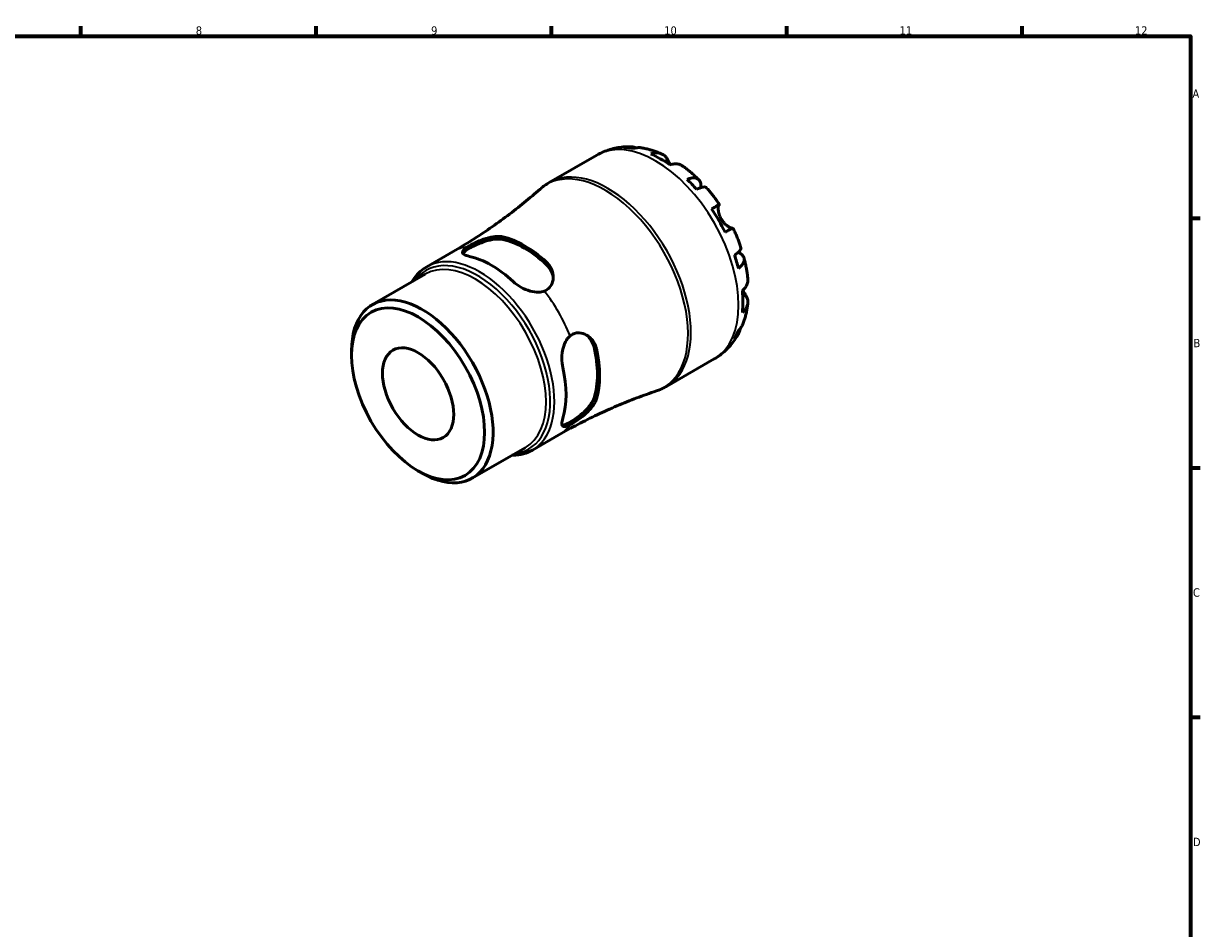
# Model space of a CAD drawing. Header units: millimetres. Extents: x 0 to 905, y 0 to 594.
# Tile 5 of 5: x 474 to 824, y 308 to 578. Entities that reach past the tile are written whole.
import ezdxf

# ---------------------------------------------------------------- set-up
doc = ezdxf.new("R2010")
doc.units = ezdxf.units.MM
for name, color, linetype, lineweight in [('Border (ISO)', 7, 'Continuous', 70), ('Visible (ISO)', 7, 'Continuous', 50), ('Visible Narrow (ISO)', 7, 'Continuous', 35)]:
    doc.layers.add(name, color=color, linetype=linetype, lineweight=lineweight)
doc.styles.add('Note Text (ISO)', font='tahoma.ttf')

# ---------------------------------------------------------------- blocks, each defined once
blk = doc.blocks.new('Borders Default Border')
at = {"layer": 'Border (ISO)'}
for p, q in [((490.58, 574), (490.58, 576.9)), ((560.67, 574), (560.67, 576.9)), ((630.75, 574), (630.75, 576.9)), ((700.83, 574), (700.83, 576.9)), ((770.92, 574), (770.92, 576.9)), ((821, 519.75), (823.9, 519.75)), ((821, 445.5), (823.9, 445.5)), ((821, 371.25), (823.9, 371.25))]:
    blk.add_line(p, q, dxfattribs=at)
at = {"layer": 'Border (ISO)', "flags": 128}
blk.add_lwpolyline([(20, 20), (20, 574), (821, 574), (821, 20), (20, 20)], dxfattribs=at)
at = {"layer": 'Border (ISO)', "color": 232, "true_color": 0xca0064, "char_height": 2.5, "attachment_point": 7, "style": 'Note Text (ISO)'}
for s, insert in [('8', (524.81, 574.34)), ('9', (594.88, 574.35)), ('10', (664.29, 574.35)), ('11', (734.37, 574.4)), ('12', (804.46, 574.4)), ('A', (821.59, 555.62)), ('B', (821.89, 481.38)), ('C', (821.73, 407.08)), ('D', (821.73, 332.88))]:
    blk.add_mtext(s, dxfattribs=dict(at, insert=insert))

msp = doc.modelspace()

# ---------------------------------------------------------------- linework, layer by layer
at = {"layer": 'Visible (ISO)'}
for p, q in [((630.045, 530.375), (644.247, 538.553)), ((593.615, 505.357), (601.446, 509.867)), ((577.393, 494.062), (593.156, 503.14)), ((571.191, 478.912), (571.191, 480.369)), ((664.977, 469.714), (679.18, 477.892)), ((625.054, 450.763), (632.885, 455.272)), ((607.142, 442.401), (622.906, 451.479)), ((590.926, 444.641), (592.186, 443.91))]:
    msp.add_line(p, q, dxfattribs=at)
for centre, major_axis, start_param, end_param in [((663.128, 509.037), (-17.365, 30.155), 5.8300396, 5.9548003), ((663.128, 509.037), (-17.365, 30.155), 5.3845169, 5.6149248), ((663.128, 509.037), (-17.365, 30.155), 5.0446414, 5.1694021), ((663.128, 509.037), (-17.365, 30.155), 4.5991188, 4.8295266), ((622.699, 485.756), (15.779, -27.4), 2.0628913, 2.6533651), ((622.699, 485.756), (15.32, -26.604), 2.053777, 2.6624794), ((612.799, 480.055), (-15.72, 27.297), 5.2033372, 5.7961045), ((663.128, 509.037), (-17.365, 30.155), 4.2592433, 4.3840039), ((663.128, 509.037), (-17.365, 30.155), 3.8137206, 4.0441285), ((592.267, 468.232), (14.875, -25.83), 5.4958534, 10.2121098), ((663.128, 509.037), (17.365, -30.155), 0.3322525, 0.4570131), ((622.699, 485.756), (15.32, -26.604), 0.4829807, 1.0916831), ((622.699, 485.756), (15.779, -27.4), 0.492095, 1.0825687), ((612.799, 480.055), (-15.72, 27.297), 3.6325408, 4.2253082)]:
    msp.add_ellipse(centre, major_axis=major_axis, ratio=0.5780931, start_param=start_param, end_param=end_param, dxfattribs=at)
for major_axis in [(13.982, -24.28), (7.485, -12.999)]:
    msp.add_ellipse((591.003, 467.503), major_axis=major_axis, ratio=0.5780931, dxfattribs=at)
for points, knots in [([(644.247, 538.553), (644.853, 538.902), (645.478, 539.216), (646.756, 539.769), (647.41, 540.009), (648.732, 540.413), (649.4, 540.578), (650.743, 540.834), (651.416, 540.925), (652.759, 541.04), (653.429, 541.063), (654.093, 541.055)], [5.49972085, 5.49972085, 5.49972085, 5.49972085, 5.56571751, 5.56571751, 5.63171416, 5.63171416, 5.69771082, 5.69771082, 5.76370747, 5.76370747, 5.82970413, 5.82970413, 5.82970413, 5.82970413]), ([(652.313, 540.819), (652.813, 540.96), (653.327, 541.035), (654.29, 541.068), (654.826, 541.026), (655.577, 540.865), (655.796, 540.805), (656.011, 540.736)], [0.18971835, 0.18971835, 0.18971835, 0.18971835, 0.3698032, 0.3698032, 0.55498435, 0.55498435, 0.63215004, 0.63215004, 0.63215004, 0.63215004]), ([(657.66, 540.716), (657.281, 540.782), (656.896, 540.804), (656.101, 540.766), (655.624, 540.688), (655.147, 540.544)], [5.42317109, 5.42317109, 5.42317109, 5.42317109, 5.5737621, 5.5737621, 5.75384696, 5.75384696, 5.75384696, 5.75384696]), ([(657.66, 540.716), (658.067, 540.645), (658.472, 540.563), (659.273, 540.379), (659.67, 540.278), (660.458, 540.056), (660.848, 539.936), (661.621, 539.678), (662.005, 539.541), (662.764, 539.25), (663.14, 539.096), (663.513, 538.935)], [5.94991793, 5.94991793, 5.94991793, 5.94991793, 5.99193941, 5.99193941, 6.03396089, 6.03396089, 6.07598237, 6.07598237, 6.11800385, 6.11800385, 6.16002533, 6.16002533, 6.16002533, 6.16002533]), ([(660.299, 538.926), (660.751, 539.079), (661.193, 539.172), (661.987, 539.248), (662.41, 539.234), (663.201, 539.076), (663.568, 538.932), (664.186, 538.57), (664.493, 538.319), (664.957, 537.779), (665.132, 537.517), (665.278, 537.242)], [0.18972425, 0.18972425, 0.18972425, 0.18972425, 0.36926522, 0.36926522, 0.55452014, 0.55452014, 0.73977506, 0.73977506, 0.92607912, 0.92607912, 1.06568045, 1.06568045, 1.06568045, 1.06568045]), ([(665.278, 537.242), (665.343, 537.117), (665.415, 536.982), (665.567, 536.703), (665.646, 536.561), (665.834, 536.227), (665.945, 536.033), (666.087, 535.796), (666.108, 535.761), (666.13, 535.725)], [-0.64798358, -0.64798358, -0.64798358, -0.64798358, -0.58129223, -0.58129223, -0.51957432, -0.51957432, -0.44316993, -0.44316993, -0.4297859, -0.4297859, -0.4297859, -0.4297859]), ([(669.805, 535.316), (669.715, 535.381), (669.624, 535.44), (669.225, 535.674), (668.858, 535.818), (668.067, 535.976), (667.643, 535.99), (666.849, 535.915), (666.408, 535.822), (665.956, 535.669)], [5.1737673, 5.1737673, 5.1737673, 5.1737673, 5.22854914, 5.22854914, 5.41380406, 5.41380406, 5.59905898, 5.59905898, 5.77859995, 5.77859995, 5.77859995, 5.77859995]), ([(669.805, 535.316), (670.142, 535.072), (670.476, 534.823), (671.137, 534.311), (671.465, 534.05), (672.112, 533.516), (672.433, 533.243), (673.067, 532.688), (673.381, 532.404), (674.001, 531.828), (674.308, 531.534), (674.611, 531.236)], [0.12660616, 0.12660616, 0.12660616, 0.12660616, 0.16914562, 0.16914562, 0.21168508, 0.21168508, 0.25422453, 0.25422453, 0.29676399, 0.29676399, 0.33930345, 0.33930345, 0.33930345, 0.33930345]), ([(627.373, 528.456), (627.537, 528.601), (627.705, 528.742), (628.045, 529.019), (628.218, 529.155), (628.57, 529.418), (628.748, 529.546), (629.11, 529.796), (629.294, 529.917), (629.666, 530.151), (629.854, 530.265), (630.045, 530.375)], [5.38312112, 5.38312112, 5.38312112, 5.38312112, 5.40644107, 5.40644107, 5.42976101, 5.42976101, 5.45308096, 5.45308096, 5.47640091, 5.47640091, 5.49972085, 5.49972085, 5.49972085, 5.49972085]), ([(671.108, 531.352), (671.539, 531.523), (671.947, 531.642), (672.659, 531.778), (673.027, 531.805), (673.686, 531.744), (673.976, 531.656), (674.438, 531.409), (674.653, 531.226), (674.984, 530.756), (675.099, 530.47), (675.231, 529.872), (675.259, 529.506), (675.231, 529.032), (675.225, 528.962), (675.218, 528.891)], [0.1897184, 0.1897184, 0.1897184, 0.1897184, 0.3698032, 0.3698032, 0.5549844, 0.5549844, 0.7401655, 0.7401655, 0.9258164, 0.9258164, 1.1114673, 1.1114673, 1.2978252, 1.2978252, 1.3296564, 1.3296564, 1.3296564, 1.3296564]), ([(627.373, 528.456), (625.829, 527.095), (624.242, 525.75), (620.989, 523.104), (619.322, 521.802), (615.918, 519.251), (614.18, 518.001), (610.64, 515.563), (608.838, 514.375), (605.18, 512.068), (603.324, 510.948), (601.446, 509.867)], [5.38312112, 5.38312112, 5.38312112, 5.38312112, 5.40644107, 5.40644107, 5.42976101, 5.42976101, 5.45308096, 5.45308096, 5.47640091, 5.47640091, 5.49972085, 5.49972085, 5.49972085, 5.49972085]), ([(676.816, 528.911), (676.749, 528.986), (676.655, 529.038), (676.393, 529.107), (676.182, 529.111), (675.66, 529.028), (675.349, 528.941), (674.721, 528.715), (674.349, 528.559), (673.943, 528.363)], [5.06842871, 5.06842871, 5.06842871, 5.06842871, 5.20339981, 5.20339981, 5.38858096, 5.38858096, 5.5737621, 5.5737621, 5.75384696, 5.75384696, 5.75384696, 5.75384696]), ([(676.816, 528.911), (677.097, 528.594), (677.374, 528.273), (677.921, 527.623), (678.191, 527.294), (678.722, 526.628), (678.985, 526.291), (679.501, 525.61), (679.755, 525.266), (680.255, 524.571), (680.501, 524.22), (680.743, 523.865)], [0.44562107, 0.44562107, 0.44562107, 0.44562107, 0.48754131, 0.48754131, 0.52946156, 0.52946156, 0.5713818, 0.5713818, 0.61330205, 0.61330205, 0.65522229, 0.65522229, 0.65522229, 0.65522229]), ([(678.411, 522.532), (678.798, 522.754), (679.14, 522.951), (679.701, 523.272), (679.967, 523.425), (680.382, 523.662), (680.532, 523.748), (680.711, 523.849), (680.757, 523.874), (680.727, 523.855), (680.68, 523.826), (680.606, 523.783)], [0.18972425, 0.18972425, 0.18972425, 0.18972425, 0.36926522, 0.36926522, 0.55452014, 0.55452014, 0.73977506, 0.73977506, 0.92607912, 0.92607912, 1.06568045, 1.06568045, 1.06568045, 1.06568045]), ([(680.606, 523.783), (680.585, 523.771), (680.565, 523.752), (680.507, 523.676), (680.472, 523.6), (680.415, 523.388), (680.392, 523.251), (680.363, 522.856), (680.366, 522.576), (680.439, 521.865), (680.523, 521.425), (680.812, 520.492), (681.02, 520.007), (681.285, 519.549)], [-0.64434498, -0.64434498, -0.64434498, -0.64434498, -0.60308586, -0.60308586, -0.52007987, -0.52007987, -0.43273909, -0.43273909, -0.31000661, -0.31000661, -0.15868997, -0.15868997, 0, 0, 0, 0]), ([(681.285, 519.549), (681.433, 519.292), (681.597, 519.046), (681.962, 518.567), (682.163, 518.338), (682.653, 517.844), (682.942, 517.603), (683.476, 517.223), (683.717, 517.084), (684.067, 516.92), (684.192, 516.875), (684.399, 516.826), (684.479, 516.82), (684.548, 516.833), (684.555, 516.835), (684.562, 516.837)], [0, 0, 0, 0, 0.08884908, 0.08884908, 0.18379648, 0.18379648, 0.31419699, 0.31419699, 0.43784665, 0.43784665, 0.52411276, 0.52411276, 0.60765264, 0.60765264, 0.61860221, 0.61860221, 0.61860221, 0.61860221]), ([(684.743, 516.937), (684.742, 516.938), (684.698, 516.913), (684.532, 516.819), (684.382, 516.734), (683.967, 516.497), (683.701, 516.344), (683.14, 516.022), (682.798, 515.825), (682.411, 515.603)], [5.06966352, 5.06966352, 5.06966352, 5.06966352, 5.22854914, 5.22854914, 5.41380406, 5.41380406, 5.59905898, 5.59905898, 5.77859995, 5.77859995, 5.77859995, 5.77859995]), ([(684.743, 516.937), (684.929, 516.55), (685.11, 516.162), (685.462, 515.381), (685.633, 514.988), (685.965, 514.201), (686.126, 513.805), (686.437, 513.011), (686.587, 512.613), (686.877, 511.814), (687.017, 511.414), (687.151, 511.012)], [0.9155823, 0.9155823, 0.9155823, 0.9155823, 0.95750382, 0.95750382, 0.99942535, 0.99942535, 1.04134687, 1.04134687, 1.08326839, 1.08326839, 1.12518992, 1.12518992, 1.12518992, 1.12518992]), ([(604.367, 509.307), (604.456, 509.454), (604.594, 509.614), (605.136, 510.102), (605.668, 510.461), (606.92, 511.183), (607.704, 511.581), (609.39, 512.324), (610.292, 512.665), (612.023, 513.197), (612.975, 513.415), (614.737, 513.61), (615.548, 513.585), (616.193, 513.447)], [1.7640389, 1.7640389, 1.7640389, 1.7640389, 1.9075919, 1.9075919, 2.1732898, 2.1732898, 2.4389877, 2.4389877, 2.7046856, 2.7046856, 2.9918593, 2.9918593, 3.2790331, 3.2790331, 3.2790331, 3.2790331]), ([(605.745, 511.256), (606.049, 511.45), (606.391, 511.65), (607.147, 512.062), (607.554, 512.269), (608.784, 512.852), (609.642, 513.211), (611.472, 513.845), (612.44, 514.103), (614.105, 514.361), (614.818, 514.399), (615.717, 514.322), (615.963, 514.285), (616.193, 514.233)], [-1.3581463, -1.3581463, -1.3581463, -1.3581463, -1.2102832, -1.2102832, -1.0618368, -1.0618368, -0.7849954, -0.7849954, -0.4762677, -0.4762677, -0.222167, -0.222167, -0.119469, -0.119469, -0.119469, -0.119469]), ([(606.294, 508.431), (605.65, 508.575), (605.106, 508.761), (604.397, 509.19), (604.23, 509.434), (604.258, 509.933), (604.431, 510.219), (605.028, 510.766), (605.356, 511.008), (605.745, 511.256)], [1.066873, 1.066873, 1.066873, 1.066873, 1.3526977, 1.3526977, 1.6385225, 1.6385225, 1.9040566, 1.9040566, 2.0880359, 2.0880359, 2.0880359, 2.0880359]), ([(685.229, 508.814), (685.603, 509.067), (685.925, 509.309), (686.436, 509.737), (686.668, 509.961), (687.003, 510.369), (687.106, 510.552), (687.179, 510.811), (687.181, 510.917), (687.15, 511.012)], [0.18971835, 0.18971835, 0.18971835, 0.18971835, 0.3698032, 0.3698032, 0.55498435, 0.55498435, 0.7401655, 0.7401655, 0.87574142, 0.87574142, 0.87574142, 0.87574142]), ([(686.312, 509.636), (686.388, 509.603), (686.462, 509.568), (686.895, 509.353), (687.197, 509.147), (687.647, 508.737), (687.836, 508.495), (688.075, 507.978), (688.125, 507.702), (688.107, 507.181), (688.037, 506.887), (687.759, 506.289), (687.55, 505.986), (687.075, 505.439), (686.767, 505.147), (686.403, 504.861)], [4.608911, 4.608911, 4.608911, 4.608911, 4.6457401, 4.6457401, 4.832098, 4.832098, 5.0177489, 5.0177489, 5.2033998, 5.2033998, 5.388581, 5.388581, 5.5737621, 5.5737621, 5.753847, 5.753847, 5.753847, 5.753847]), ([(589.215, 500.87), (589.441, 501.26), (589.683, 501.634), (590.945, 503.393), (592.187, 504.535), (593.615, 505.357)], [5.17793908, 5.17793908, 5.17793908, 5.17793908, 5.2432662, 5.2432662, 5.49972085, 5.49972085, 5.49972085, 5.49972085]), ([(629.204, 506.741), (629.267, 506.683), (629.328, 506.625), (629.737, 506.216), (630.041, 505.836), (630.715, 504.772), (631.002, 504.053), (631.309, 502.499), (631.29, 501.66), (630.902, 500.241), (630.591, 499.648), (629.726, 498.693), (629.201, 498.337), (628.586, 498.103)], [-1.2360199, -1.2360199, -1.2360199, -1.2360199, -1.2084648, -1.2084648, -1.0473432, -1.0473432, -0.7829438, -0.7829438, -0.4847924, -0.4847924, -0.2352851, -0.2352851, 0, 0, 0, 0]), ([(629.204, 505.955), (629.85, 505.348), (630.394, 504.594), (631.029, 503.145), (631.191, 502.473), (631.239, 501.831)], [-1.10574331, -1.10574331, -1.10574331, -1.10574331, -0.81856954, -0.81856954, -0.59161546, -0.59161546, -0.59161546, -0.59161546]), ([(688.062, 507.94), (688.169, 507.528), (688.27, 507.115), (688.46, 506.29), (688.548, 505.877), (688.713, 505.049), (688.789, 504.635), (688.928, 503.807), (688.991, 503.393), (689.104, 502.565), (689.153, 502.15), (689.196, 501.736)], [1.23147318, 1.23147318, 1.23147318, 1.23147318, 1.27400757, 1.27400757, 1.31654195, 1.31654195, 1.35907633, 1.35907633, 1.40161072, 1.40161072, 1.4441451, 1.4441451, 1.4441451, 1.4441451]), ([(687.57, 498.232), (687.93, 498.546), (688.231, 498.88), (688.695, 499.527), (688.896, 499.9), (689.156, 500.661), (689.215, 501.049), (689.214, 501.513), (689.208, 501.624), (689.196, 501.736)], [0.18972425, 0.18972425, 0.18972425, 0.18972425, 0.36926522, 0.36926522, 0.55452014, 0.55452014, 0.73977506, 0.73977506, 0.79600182, 0.79600182, 0.79600182, 0.79600182]), ([(628.586, 498.103), (628.092, 497.915), (627.535, 497.805), (626.106, 497.738), (625.202, 497.872), (623.469, 498.355), (622.518, 498.755), (620.758, 499.748), (619.949, 500.34), (619.305, 500.939)], [0.0815548, 0.0815548, 0.0815548, 0.0815548, 0.2655341, 0.2655341, 0.5310682, 0.5310682, 0.816893, 0.816893, 1.1027177, 1.1027177, 1.1027177, 1.1027177]), ([(687.707, 498.354), (687.779, 498.222), (687.851, 498.094), (688.039, 497.767), (688.151, 497.577), (688.368, 497.217), (688.471, 497.051), (688.581, 496.874), (688.597, 496.85), (688.612, 496.825)], [-2.35354239, -2.35354239, -2.35354239, -2.35354239, -2.30519389, -2.30519389, -2.22617552, -2.22617552, -2.14450488, -2.14450488, -2.1308178, -2.1308178, -2.1308178, -2.1308178]), ([(688.612, 496.825), (688.777, 496.563), (688.916, 496.281), (689.15, 495.612), (689.213, 495.222), (689.215, 494.509), (689.156, 494.12), (688.896, 493.359), (688.695, 492.987), (688.231, 492.34), (687.93, 492.005), (687.57, 491.691)], [4.90264375, 4.90264375, 4.90264375, 4.90264375, 5.04224508, 5.04224508, 5.22854914, 5.22854914, 5.41380406, 5.41380406, 5.59905898, 5.59905898, 5.77859995, 5.77859995, 5.77859995, 5.77859995]), ([(689.193, 494.474), (689.147, 494.07), (689.092, 493.668), (688.966, 492.864), (688.894, 492.464), (688.732, 491.665), (688.641, 491.267), (688.441, 490.474), (688.332, 490.079), (688.092, 489.293), (687.962, 488.902), (687.822, 488.514)], [1.69401657, 1.69401657, 1.69401657, 1.69401657, 1.73603485, 1.73603485, 1.77805313, 1.77805313, 1.82007142, 1.82007142, 1.8620897, 1.8620897, 1.90410798, 1.90410798, 1.90410798, 1.90410798]), ([(686.403, 486.406), (686.767, 486.746), (687.075, 487.12), (687.509, 487.794), (687.687, 488.145), (687.821, 488.514)], [0.18971835, 0.18971835, 0.18971835, 0.18971835, 0.3698032, 0.3698032, 0.52363054, 0.52363054, 0.52363054, 0.52363054]), ([(634.102, 475.309), (633.905, 476.167), (633.796, 477.165), (633.816, 479.186), (633.945, 480.21), (634.394, 481.951), (634.73, 482.8), (635.504, 484.002), (635.879, 484.429), (636.289, 484.762)], [1.066873, 1.066873, 1.066873, 1.066873, 1.3526977, 1.3526977, 1.6385225, 1.6385225, 1.9040566, 1.9040566, 2.0880359, 2.0880359, 2.0880359, 2.0880359]), ([(636.289, 484.762), (636.609, 485.021), (636.954, 485.227), (637.689, 485.528), (638.072, 485.619), (639.193, 485.718), (639.933, 485.583), (641.396, 484.96), (642.104, 484.435), (643.158, 483.216), (643.546, 482.57), (643.929, 481.566), (644.019, 481.267), (644.089, 480.959)], [-1.3581466, -1.3581466, -1.3581466, -1.3581466, -1.2103053, -1.2103053, -1.0618535, -1.0618535, -0.7850152, -0.7850152, -0.4762844, -0.4762844, -0.222175, -0.222175, -0.1194691, -0.1194691, -0.1194691, -0.1194691]), ([(640.841, 485.19), (641.377, 484.825), (641.883, 484.344), (642.824, 483.064), (643.207, 482.214), (643.409, 481.351)], [2.76332779, 2.76332779, 2.76332779, 2.76332779, 2.99185933, 2.99185933, 3.27903309, 3.27903309, 3.27903309, 3.27903309]), ([(686.343, 485.255), (686.016, 484.668), (685.659, 484.093), (684.883, 482.973), (684.463, 482.428), (683.562, 481.381), (683.08, 480.878), (682.057, 479.923), (681.517, 479.473), (680.384, 478.633), (679.792, 478.245), (679.18, 477.892)], [2.02423579, 2.02423579, 2.02423579, 2.02423579, 2.09101427, 2.09101427, 2.15779275, 2.15779275, 2.22457124, 2.22457124, 2.29134972, 2.29134972, 2.3581282, 2.3581282, 2.3581282, 2.3581282]), ([(687.019, 487.077), (686.97, 486.845), (686.909, 486.614), (686.668, 485.874), (686.436, 485.389), (685.925, 484.573), (685.603, 484.167), (685.229, 483.806)], [5.30736576, 5.30736576, 5.30736576, 5.30736576, 5.38858096, 5.38858096, 5.5737621, 5.5737621, 5.75384696, 5.75384696, 5.75384696, 5.75384696]), ([(664.977, 469.714), (664.787, 469.604), (664.594, 469.498), (664.204, 469.294), (664.007, 469.196), (663.61, 469.008), (663.409, 468.918), (663.005, 468.746), (662.801, 468.665), (662.391, 468.509), (662.184, 468.435), (661.976, 468.366)], [2.3581282, 2.3581282, 2.3581282, 2.3581282, 2.38144815, 2.38144815, 2.40476809, 2.40476809, 2.42808804, 2.42808804, 2.45140798, 2.45140798, 2.47472793, 2.47472793, 2.47472793, 2.47472793]), ([(632.885, 455.272), (634.763, 456.354), (636.663, 457.397), (640.495, 459.402), (642.427, 460.364), (646.312, 462.203), (648.265, 463.079), (652.181, 464.743), (654.143, 465.531), (658.065, 467.016), (660.024, 467.713), (661.976, 468.366)], [2.3581282, 2.3581282, 2.3581282, 2.3581282, 2.38144815, 2.38144815, 2.40476809, 2.40476809, 2.42808804, 2.42808804, 2.45140798, 2.45140798, 2.47472793, 2.47472793, 2.47472793, 2.47472793]), ([(643.409, 466.308), (643.207, 465.678), (642.824, 464.962), (641.776, 463.531), (641.111, 462.815), (639.785, 461.58), (639.039, 460.97), (637.553, 459.882), (636.815, 459.403), (636.189, 459.042), (635.563, 458.682), (634.985, 458.403), (634.289, 458.181), (634.08, 458.142), (633.907, 458.14)], [-1.1057433, -1.1057433, -1.1057433, -1.1057433, -0.8185695, -0.8185695, -0.5313958, -0.5313958, -0.2656979, -0.2656979, 0, 0, 0, 0.2656979, 0.2656979, 0.4095459, 0.4095459, 0.4095459, 0.4095459]), ([(644.089, 465.916), (644.07, 465.855), (644.05, 465.794), (643.9, 465.37), (643.722, 464.997), (643.137, 464.002), (642.657, 463.376), (641.463, 462.076), (640.727, 461.406), (639.302, 460.264), (638.632, 459.782), (637.372, 458.955), (636.799, 458.616), (636.289, 458.353)], [-1.2360481, -1.2360481, -1.2360481, -1.2360481, -1.2084802, -1.2084802, -1.0473426, -1.0473426, -0.7829317, -0.7829317, -0.4847887, -0.4847887, -0.235286, -0.235286, -0.000028, -0.000028, -0.000028, -0.000028]), ([(636.289, 458.353), (635.879, 458.141), (635.504, 457.979), (634.73, 457.74), (634.394, 457.736), (633.945, 457.966), (633.816, 458.234), (633.796, 459.068), (633.905, 459.635), (634.102, 460.266)], [0.0815548, 0.0815548, 0.0815548, 0.0815548, 0.2655341, 0.2655341, 0.5310682, 0.5310682, 0.816893, 0.816893, 1.1027177, 1.1027177, 1.1027177, 1.1027177]), ([(625.054, 450.763), (623.369, 449.792), (621.431, 449.271), (619.229, 449.211), (619.097, 449.209), (618.965, 449.209)], [2.3581282, 2.3581282, 2.3581282, 2.3581282, 2.66070125, 2.66070125, 2.67990997, 2.67990997, 2.67990997, 2.67990997])]:
    msp.add_open_spline(points, degree=3, knots=knots, dxfattribs=at)
at = {"layer": 'Visible Narrow (ISO)'}
for p, q in [((665.278, 537.242), (664.383, 536.726)), ((680.606, 523.783), (678.417, 522.523)), ((616.193, 513.447), (616.193, 514.233)), ((629.204, 506.741), (629.204, 505.955)), ((688.612, 496.825), (687.703, 496.302)), ((643.409, 481.351), (644.089, 480.959)), ((644.089, 465.916), (643.409, 466.308))]:
    msp.add_line(p, q, dxfattribs=at)
for centre, major_axis, start_param, end_param in [((661.713, 508.223), (-17.466, 30.33), 3.1415927, 6.2831853), ((646.709, 499.582), (-17.42, 30.25), 3.0249929, 6.399785), ((647.511, 500.044), (17.466, -30.33), 0, 3.1415927), ((609.335, 478.06), (15.72, -27.297), 0, 3.1415927), ((617.166, 482.57), (-15.72, 27.297), 6.0380905, 6.2831853), ((608.683, 477.685), (15.297, -26.564), 6.04763, 9.6603333), ((608.031, 477.309), (-14.875, 25.83), 3.1415927, 6.2831853), ((617.166, 482.57), (15.72, -27.297), 1.3257015, 1.8197585), ((617.166, 482.57), (15.72, -27.297), 0, 0.2489622)]:
    msp.add_ellipse(centre, major_axis=major_axis, ratio=0.5780931, start_param=start_param, end_param=end_param, dxfattribs=at)

# ---------------------------------------------------------------- block references
msp.add_blockref('Borders Default Border', (0, 0))

doc.saveas('drawing.dxf')
